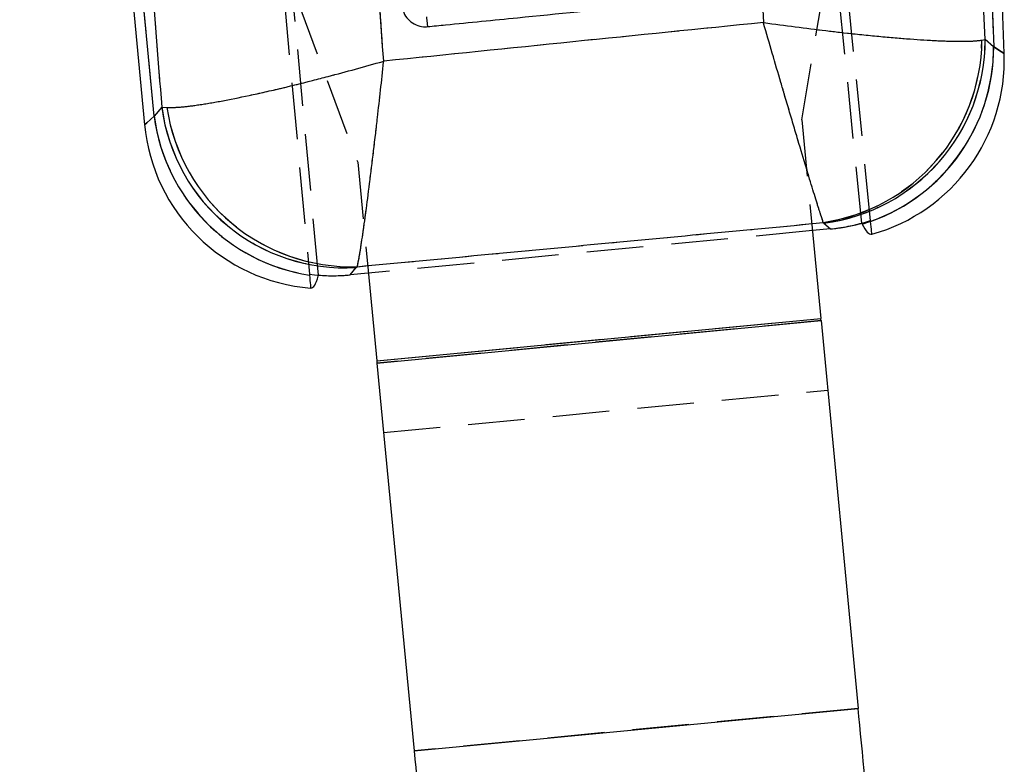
# Model space of a CAD drawing. Extents: x 29 to 375, y 22 to 285.
# Tile 18 of 27: x 173 to 195, y 214 to 230. Entities that reach past the tile are written whole.
import ezdxf

# ---------------------------------------------------------------- set-up
doc = ezdxf.new("R2010")
doc.units = 0
doc.linetypes.add('HIDDEN', pattern=[1.905, 1.27, -0.635])
doc.layers.get('0').update_dxf_attribs({"linetype": 'CONTINUOUS'})
doc.styles.add('SLDTEXTSTYLE0', font='TXT', dxfattribs={"width": 0.75})
doc.dimstyles.new('SLDDIMSTYLE2', dxfattribs={"dimtxt": 3.5, "dimasz": 3.302, "dimexe": 0, "dimexo": 0.0625, "dimgap": 0.875, "dimtad": 1, "dimdec": 0, "dimrnd": 1e-09, "dimzin": 12, "dimtxsty": 'SLDTEXTSTYLE0', "dimsah": 1, "dimcen": 0.09, "dimazin": 3, "dimtfac": 1, "dimtdec": 0, "dimtofl": 0, "dimtmove": 0, "dimatfit": 3, "dimtolj": 1, "dimtzin": 12})

# ---------------------------------------------------------------- blocks, each defined once
blk = doc.blocks.new('_D_3')
at = {"color": 179, "linetype": 'CONTINUOUS'}
for p, q in [((179.393, 285.235), (118.137, 285.235)), ((119.137, 135.916), (119.137, 285.235)), ((181.641, 135.916), (118.137, 135.916))]:
    blk.add_line(p, q, dxfattribs=at)
for points in [[(119.137, 285.235), (118.629, 281.933), (119.645, 281.933)], [(119.137, 135.916), (119.645, 139.218), (118.629, 139.218)]]:
    blk.add_solid(points, dxfattribs=at)
at = {"color": 179, "linetype": 'CONTINUOUS', "insert": (114.625, 214.361, 0.1), "char_height": 3.5, "attachment_point": 1, "rotation": 90, "style": 'SLDTEXTSTYLE0'}
blk.add_mtext('149', dxfattribs=at)

msp = doc.modelspace()

# ---------------------------------------------------------------- linework, layer by layer
at = {"color": 7, "linetype": 'HIDDEN'}
for p, q in [((180.044784, 224.623849), (175.115981, 278.362555)), ((174.940652, 278.259268), (179.841534, 224.645117)), ((192.223601, 225.790368), (187.718904, 270.888118)), ((192.419115, 225.849831), (187.947603, 270.477695)), ((194.024671, 263.701236), (195.180451, 229.741389)), ((194.991454, 229.907592), (193.378286, 263.39597)), ((176.361152, 228.185737), (173.98248, 253.015028)), ((190.879222, 228.107525), (191.518759, 231.91793)), ((189.989664, 230.952276), (190.017469, 230.288395)), ((179.573449, 230.773555), (180.924797, 227.15388)), ((194.917705, 229.893667), (194.991454, 229.907592)), ((195.180014, 229.741772), (194.991454, 229.907592)), ((176.531974, 228.392755), (176.361152, 228.185737)), ((176.531974, 228.392755), (176.646899, 228.383505)), ((190.879222, 228.107525), (191.111751, 225.680308)), ((180.924797, 227.15388), (181.157326, 224.726664)), ((191.361174, 225.802572), (191.376591, 225.791489)), ((191.376591, 225.791489), (191.524604, 225.661328)), ((191.117307, 225.622309), (181.162884, 224.668665)), ((180.757974, 224.629873), (180.893369, 224.793957)), ((180.893369, 224.793957), (180.91462, 224.813951)), ((181.351256, 222.702372), (191.30568, 223.656017)), ((191.31065, 223.604146), (181.356225, 222.650502)), ((181.505305, 221.094368), (191.459728, 222.048012)), ((192.143386, 214.911786), (182.188963, 213.958142))]:
    msp.add_line(p, q, dxfattribs=at)
at = {"color": 7, "linetype": 'CONTINUOUS'}
for p, q in [((194.024671, 263.701236), (195.180451, 229.741389)), ((195.416452, 229.590227), (194.255259, 263.709088)), ((194.991454, 229.907592), (193.378286, 263.39597)), ((173.752232, 252.992971), (176.14708, 227.994831)), ((176.361152, 228.185737), (173.98248, 253.015028)), ((189.989664, 230.952276), (190.017469, 230.288395)), ((194.917705, 229.893667), (194.991454, 229.907592)), ((195.180014, 229.741772), (194.991454, 229.907592)), ((176.531974, 228.392755), (176.361152, 228.185737)), ((176.531974, 228.392755), (176.646899, 228.383505)), ((191.361174, 225.802572), (191.376591, 225.791489)), ((191.376591, 225.791489), (191.524604, 225.661328)), ((192.421237, 225.828634), (192.419114, 225.849831)), ((192.421308, 225.827934), (192.421237, 225.828634)), ((191.111751, 225.680308), (191.30568, 223.656017)), ((191.524604, 225.661328), (191.117307, 225.622309)), ((192.234615, 225.767394), (192.234907, 225.766787)), ((180.757974, 224.629873), (180.893369, 224.793957)), ((180.893369, 224.793957), (180.91462, 224.813951)), ((181.157326, 224.726664), (181.351256, 222.702372)), ((179.841537, 224.645117), (179.84332, 224.6256)), ((181.162884, 224.668665), (180.757974, 224.629873)), ((181.351256, 222.702372), (191.30568, 223.656017)), ((181.356225, 222.650502), (191.31065, 223.604146)), ((191.31065, 223.604146), (192.143386, 214.911786)), ((181.356225, 222.650502), (182.188963, 213.958142)), ((182.188963, 213.958142), (192.143386, 214.911786))]:
    msp.add_line(p, q, dxfattribs=at)
at = {"color": 8, "linetype": 'CONTINUOUS', "flags": 128}
for points in [[(195.416452, 229.590227), (195.357339, 229.628091), (195.180451, 229.741389)], [(176.361152, 228.185737), (176.2007, 228.042649), (176.14708, 227.994831), (176.14708, 227.994831)]]:
    msp.add_lwpolyline(points, dxfattribs=at)
at = {"color": 7, "linetype": 'HIDDEN', "flags": 128}
for points in [[(195.180451, 229.741389), (195.357339, 229.628091), (195.416452, 229.590227), (195.416452, 229.590227)], [(176.14708, 227.994831), (176.2007, 228.042649), (176.361152, 228.185737)]]:
    msp.add_lwpolyline(points, dxfattribs=at)
at = {"color": 7, "linetype": 'CONTINUOUS', "flags": 128}
for points in [[(191.31065, 223.604146), (191.31008, 223.610084), (191.309491, 223.616238), (191.308884, 223.622579), (191.308262, 223.629078), (191.307627, 223.635701), (191.306982, 223.64242), (191.306334, 223.649203), (191.30568, 223.656017)], [(181.351256, 222.702372), (181.351908, 222.695559), (181.352559, 222.688775), (181.353202, 222.682057), (181.353837, 222.675433), (181.354459, 222.668934), (181.355067, 222.662594), (181.355656, 222.65644), (181.356225, 222.650502)], [(192.297436, 213.30378), (192.277197, 213.515045), (192.257052, 213.725317), (192.237098, 213.933613), (192.217424, 214.138953), (192.198129, 214.340372), (192.179298, 214.536929), (192.161024, 214.727698), (192.143386, 214.911786)], [(182.188963, 213.958142), (182.206598, 213.774053), (182.224874, 213.583285), (182.243705, 213.386727), (182.263001, 213.185308), (182.282673, 212.979968), (182.302628, 212.771672), (182.322772, 212.5614), (182.343012, 212.350135)]]:
    msp.add_lwpolyline(points, dxfattribs=at)
at = {"color": 7, "linetype": 'CONTINUOUS'}
for centre, radius, start, end in [((190.746465, 229.928415), 4.171384, 278.4741507, 359.5227201), ((190.848523, 229.900635), 4.142938, 277.322975, 0.096221), ((191.031861, 229.737193), 4.148156, 289.5687895, 0.0632549), ((191.032359, 229.73658), 4.148095, 289.5628178, 0.0664159), ((191.358802, 229.45213), 4.06, 285.6025869, 2.1171941), ((180.641188, 228.930531), 4.144254, 187.4559662, 273.4886515), ((180.787016, 228.997386), 4.185381, 188.4341487, 271.7471066), ((180.188577, 228.382011), 4.06, 185.3133219, 265.4809766), ((180.476856, 228.728283), 4.15131, 187.5096232, 261.2217274)]:
    msp.add_arc(centre, radius, start, end, dxfattribs=at)
at = {"color": 7, "linetype": 'HIDDEN'}
for centre, radius, start, end in [((190.746465, 229.928415), 4.171384, 278.4741507, 359.5227201), ((190.848523, 229.900635), 4.142938, 277.322975, 0.096221), ((191.032292, 229.737034), 4.147725, 286.8504942, 0.0654537), ((191.032805, 229.736415), 4.147649, 286.8476177, 0.0687091), ((180.641188, 228.930531), 4.144254, 187.4559662, 273.4886515), ((180.787016, 228.997386), 4.185381, 188.4341487, 271.7471066), ((180.476323, 228.727981), 4.150742, 187.5064565, 263.9481234)]:
    msp.add_arc(centre, radius, start, end, dxfattribs=at)
at = {"color": 7, "linetype": 'CONTINUOUS'}
for centre, major_axis, ratio, start_param, end_param in [((195.145817, 240.784217), (-0.358567, 11.181068), 0.175746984, 2.978225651, 2.978444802), ((191.018515, 229.751167), (3.169055, -2.71633), 0.972709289, 5.530340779, 5.753710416), ((192.56045, 228.395193), (-3.574167, 8.286283), 0.153480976, 1.823744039, 1.82665882), ((180.485715, 228.742113), (2.701808, 3.190938), 0.971024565, 3.70136381, 3.924984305), ((179.260834, 227.257677), (1.667934, 8.115742), 0.163832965, 4.412665, 4.41572301)]:
    msp.add_ellipse(centre, major_axis=major_axis, ratio=ratio, start_param=start_param, end_param=end_param, dxfattribs=at)
at = {"color": 7, "linetype": 'HIDDEN'}
for centre, major_axis, ratio, start_param, end_param in [((195.145817, 240.784217), (-0.358567, 11.181068), 0.175746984, 2.978225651, 2.978444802), ((191.018515, 229.751167), (3.169055, -2.71633), 0.972709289, 5.530340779, 5.703762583), ((180.485715, 228.742113), (2.701808, 3.190938), 0.971024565, 3.751245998, 3.924984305)]:
    msp.add_ellipse(centre, major_axis=major_axis, ratio=ratio, start_param=start_param, end_param=end_param, dxfattribs=at)
at = {"color": 7, "linetype": 'CONTINUOUS'}
for points, knots in [([(174.561616, 253.070512), (175.052233, 246.946035), (175.711266, 238.719191), (176.36493, 230.494557), (176.531974, 228.392755)], [0, 0, 0, 0, 0.744450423, 1, 1, 1, 1]), ([(181.508072, 229.421695), (181.380952, 231.189257), (180.812894, 239.087917), (180.211418, 246.986518), (179.744541, 253.11757)], [0, 0, 0, 0, 0.22377997, 1, 1, 1, 1]), ([(182.489247, 230.196209), (182.623912, 230.209603), (183.297236, 230.276571), (185.764252, 230.521944), (188.09662, 230.75394), (189.890323, 230.932356)], [0, 0, 0, 0, 0.054586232, 0.272931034, 1, 1, 1, 1]), ([(181.922364, 230.637585), (181.936785, 230.580391), (181.965627, 230.466007), (182.078158, 230.324761), (182.227104, 230.227795), (182.372465, 230.190783), (182.460117, 230.194854), (182.489213, 230.196206)], [0, 0, 0, 0, 0.22262557, 0.445233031, 0.66763969, 0.889676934, 1, 1, 1, 1]), ([(190.017469, 230.288395), (188.592813, 230.14413), (185.75617, 229.856881), (182.919882, 229.566325), (181.508072, 229.421695)], [0, 0, 0, 0, 0.502232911, 1, 1, 1, 1]), ([(182.465946, 230.415372), (182.467336, 230.401371), (182.470114, 230.373371), (182.474292, 230.332194), (182.478246, 230.293867), (182.481826, 230.25998), (182.48487, 230.23196), (182.487242, 230.211167), (182.488639, 230.199926), (182.489088, 230.19718), (182.489247, 230.196209)], [0, 0, 0, 0, 0.132524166, 0.265032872, 0.397558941, 0.530068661, 0.662591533, 0.795106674, 0.927624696, 1, 1, 1, 1]), ([(190.017469, 230.288395), (190.022328, 230.287715), (190.495607, 230.221417), (191.078046, 230.145971), (191.898979, 230.05098), (192.524552, 229.985134), (193.236544, 229.922463), (193.848168, 229.882253), (194.331527, 229.865043), (194.698914, 229.867693), (194.844776, 229.885009), (194.917705, 229.893667)], [0, 0, 0, 0, 0.0021840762, 0.2127375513, 0.2603333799, 0.3906352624, 0.5209277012, 0.6464051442, 0.771872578, 0.8859388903, 1, 1, 1, 1]), ([(191.361174, 225.802572), (191.342935, 225.856837), (191.306455, 225.965371), (191.209602, 226.273956), (191.079681, 226.69775), (190.913056, 227.249855), (190.717183, 227.906183), (190.543787, 228.492143), (190.31518, 229.268488), (190.152084, 229.82619), (190.018837, 230.283699), (190.017469, 230.288395)], [0, 0, 0, 0, 0.114059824, 0.228124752, 0.353592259, 0.479069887, 0.609357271, 0.739654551, 0.787261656, 0.997816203, 1, 1, 1, 1]), ([(176.646899, 228.383505), (176.727811, 228.383377), (176.889639, 228.383119), (177.276769, 228.427192), (177.777374, 228.508277), (178.402141, 228.631521), (179.119001, 228.792035), (179.757069, 228.94831), (180.54402, 229.151645), (181.086017, 229.300525), (181.503357, 229.420342), (181.508072, 229.421695)], [0, 0, 0, 0, 0.11489451, 0.229795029, 0.357617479, 0.485451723, 0.617273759, 0.749106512, 0.805257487, 0.99779978, 1, 1, 1, 1]), ([(180.91462, 224.813951), (180.927146, 224.871079), (180.952199, 224.985339), (181.005345, 225.3089), (181.0704, 225.754383), (181.148222, 226.335084), (181.234588, 227.022793), (181.309432, 227.650049), (181.400128, 228.435666), (181.461271, 228.986762), (181.507549, 229.416837), (181.508072, 229.421695)], [0, 0, 0, 0, 0.114888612, 0.22978332, 0.357606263, 0.485440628, 0.617237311, 0.749044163, 0.805253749, 0.997800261, 1, 1, 1, 1]), ([(180.91462, 224.813951), (182.65862, 224.978747), (186.140833, 225.307792), (189.62299, 225.637828), (191.361174, 225.802572)], [0, 0, 0, 0, 0.500831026, 1, 1, 1, 1]), ([(192.450006, 225.541519), (192.448844, 225.553113), (192.446508, 225.576427), (192.429738, 225.743795), (192.421308, 225.827934)], [0, 0, 0, 0, 0.497279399, 1, 1, 1, 1]), ([(192.234907, 225.766787), (192.2738, 225.695074), (192.351983, 225.550915), (192.417221, 225.544661), (192.450006, 225.541519)], [0, 0, 0, 0, 0.497454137, 1, 1, 1, 1]), ([(179.84332, 224.6256), (179.851066, 224.540869), (179.866646, 224.370432), (179.868829, 224.346547), (179.869927, 224.334536)], [0, 0, 0, 0, 0.497144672, 1, 1, 1, 1]), ([(179.869927, 224.334536), (179.901311, 224.343836), (179.964409, 224.362535), (180.01386, 224.520819), (180.038715, 224.600372)], [0, 0, 0, 0, 0.4973984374, 1, 1, 1, 1])]:
    msp.add_open_spline(points, degree=3, knots=knots, dxfattribs=at)
at = {"color": 7, "linetype": 'HIDDEN'}
for points, knots in [([(174.561616, 253.070512), (175.052233, 246.946035), (175.711266, 238.719191), (176.36493, 230.494557), (176.531974, 228.392755)], [0, 0, 0, 0, 0.744450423, 1, 1, 1, 1]), ([(181.508072, 229.421695), (181.380952, 231.189257), (180.812894, 239.087917), (180.211418, 246.986518), (179.744541, 253.11757)], [0, 0, 0, 0, 0.22377997, 1, 1, 1, 1]), ([(190.017469, 230.288395), (188.592813, 230.14413), (185.75617, 229.856881), (182.919882, 229.566325), (181.508072, 229.421695)], [0, 0, 0, 0, 0.502232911, 1, 1, 1, 1]), ([(191.361174, 225.802572), (191.342935, 225.856837), (191.306455, 225.965371), (191.209602, 226.273956), (191.079681, 226.69775), (190.913056, 227.249855), (190.717183, 227.906183), (190.543787, 228.492143), (190.31518, 229.268488), (190.152084, 229.82619), (190.018837, 230.283699), (190.017469, 230.288395)], [0, 0, 0, 0, 0.114059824, 0.228124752, 0.353592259, 0.479069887, 0.609357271, 0.739654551, 0.787261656, 0.997816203, 1, 1, 1, 1]), ([(190.017469, 230.288395), (190.022328, 230.287715), (190.495607, 230.221417), (191.078046, 230.145971), (191.898979, 230.05098), (192.524552, 229.985134), (193.236544, 229.922463), (193.848168, 229.882253), (194.331527, 229.865043), (194.698914, 229.867693), (194.844776, 229.885009), (194.917705, 229.893667)], [0, 0, 0, 0, 0.0021840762, 0.2127375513, 0.2603333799, 0.3906352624, 0.5209277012, 0.6464051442, 0.771872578, 0.8859388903, 1, 1, 1, 1]), ([(176.646899, 228.383505), (176.727811, 228.383377), (176.889639, 228.383119), (177.276769, 228.427192), (177.777374, 228.508277), (178.402141, 228.631521), (179.119001, 228.792035), (179.757069, 228.94831), (180.54402, 229.151645), (181.086017, 229.300525), (181.503357, 229.420342), (181.508072, 229.421695)], [0, 0, 0, 0, 0.11489451, 0.229795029, 0.357617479, 0.485451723, 0.617273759, 0.749106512, 0.805257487, 0.99779978, 1, 1, 1, 1]), ([(180.91462, 224.813951), (180.927146, 224.871079), (180.952199, 224.985339), (181.005345, 225.3089), (181.0704, 225.754383), (181.148222, 226.335084), (181.234588, 227.022793), (181.309432, 227.650049), (181.400128, 228.435666), (181.461271, 228.986762), (181.507549, 229.416837), (181.508072, 229.421695)], [0, 0, 0, 0, 0.114888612, 0.22978332, 0.357606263, 0.485440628, 0.617237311, 0.749044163, 0.805253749, 0.997800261, 1, 1, 1, 1]), ([(180.91462, 224.813951), (182.65862, 224.978747), (186.140833, 225.307792), (189.62299, 225.637828), (191.361174, 225.802572)], [0, 0, 0, 0, 0.500831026, 1, 1, 1, 1])]:
    msp.add_open_spline(points, degree=3, knots=knots, dxfattribs=at)

# ---------------------------------------------------------------- dimensions: what is measured, and where the dimension line sits
at = {"color": 179, "linetype": 'CONTINUOUS'}
dim = msp.add_linear_dim(base=(119.136625, 285.235474), p1=(182.641165, 135.916272), p2=(180.393216, 285.235474), angle=90, dimstyle='SLDDIMSTYLE2', dxfattribs=at)
dim.commit()
dim.dimension.update_dxf_attribs({"geometry": '_D_3', "text_midpoint": (119.136625, 219.661687), "dimtype": 160})

doc.saveas('drawing.dxf')
